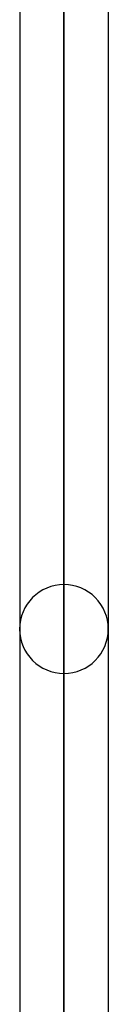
# Model space of a CAD drawing. Header units: millimetres. Extents: x -54 to 130, y -185 to 185.
# Tile 54 of 78: x 36.81 to 38.08, y 49.5 to 63.57. Entities that reach past the tile are written whole.
import ezdxf

# ---------------------------------------------------------------- set-up
doc = ezdxf.new("R2010")
doc.units = ezdxf.units.MM
doc.layers.add('MAIN-1', color=7, linetype='Continuous')
doc.layers.add('MAIN-2', color=7, linetype='Continuous')

msp = doc.modelspace()

# ---------------------------------------------------------------- linework, layer by layer
at = {"layer": 'MAIN-1'}
for p, q in [((37.447, 0), (37.447, 96.649)), ((36.813, 96.053), (36.813, 0)), ((38.083, 0), (38.083, 96.074))]:
    msp.add_line(p, q, dxfattribs=at)
at = {"layer": 'MAIN-2'}
for p, q in [((37.447, 96.649), (37.447, 0)), ((37.447, 0), (37.447, 95.763)), ((37.447, 95.763), (37.447, 0)), ((37.447, 55.499), (37.447, 41.768)), ((37.447, 40.762), (37.447, 54.229))]:
    msp.add_line(p, q, dxfattribs=at)
for start, end in [(90.0002, 180.0002), (359.9998, 90.0002), (180.0002, 269.9998), (269.9998, 359.9998)]:
    msp.add_arc((37.447, 54.864), 0.635, start, end, dxfattribs=at)

doc.saveas('drawing.dxf')
